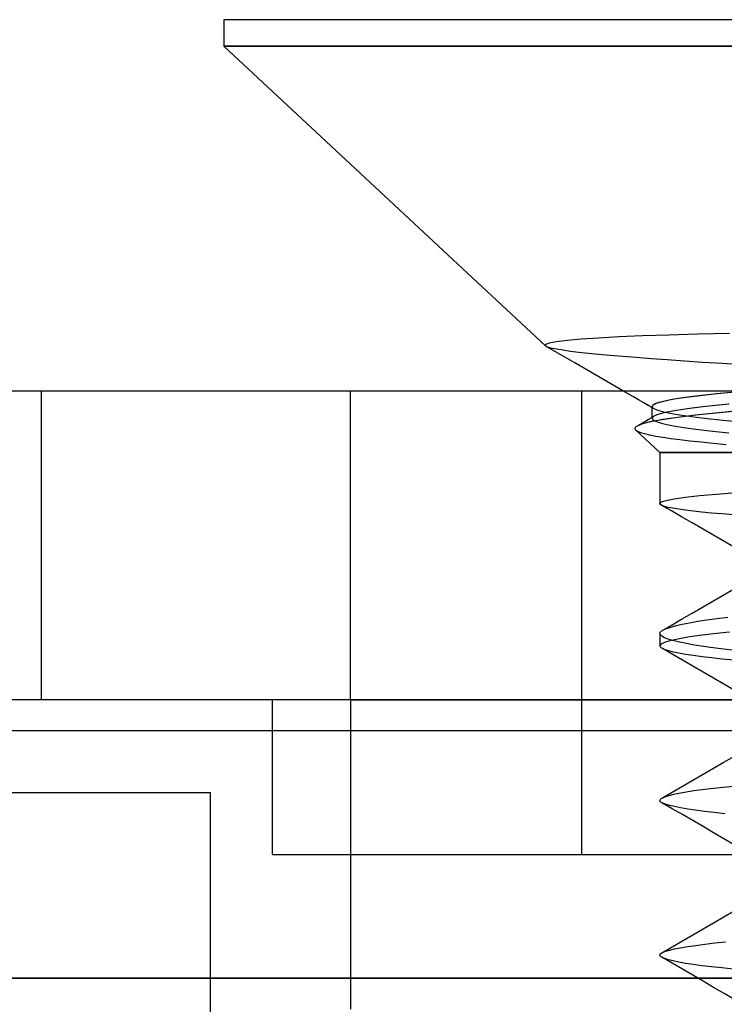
# Model space of a CAD drawing. Header units: millimetres. Extents: x -93 to 0, y 0 to 191.
# Tile 135 of 150: x -11.17 to -8.89, y 188.02 to 191.2. Entities that reach past the tile are written whole.
import ezdxf

# ---------------------------------------------------------------- set-up
doc = ezdxf.new("R2010")
doc.units = ezdxf.units.MM
doc.layers.add('MAIN-1', color=7, linetype='Continuous')
doc.layers.add('MAIN-2', color=7, linetype='Continuous')

msp = doc.modelspace()

# ---------------------------------------------------------------- linework, layer by layer
at = {"layer": 'MAIN-1'}
for p, q in [((-10.51, 191.2), (-10.51, 191.1148)), ((-4.69, 191.2), (-10.51, 191.2)), ((-10.51, 191.1148), (-4.69, 191.1148)), ((-10.51, 191.1148), (-9.4699, 190.145)), ((-9.4344, 190.1587), (-9.4577, 190.1543)), ((-9.4, 190.1629), (-9.4344, 190.1587)), ((-9.3546, 190.1669), (-9.4, 190.1629)), ((-9.2985, 190.1705), (-9.3546, 190.1669)), ((-9.2321, 190.174), (-9.2985, 190.1705)), ((-9.1562, 190.1772), (-9.2321, 190.174)), ((-9.0713, 190.1801), (-9.1562, 190.1772)), ((-8.9776, 190.1827), (-9.0713, 190.1801)), ((-8.8752, 190.1851), (-8.9776, 190.1827)), ((-9.4695, 190.1498), (-9.4699, 190.145)), ((-9.4696, 190.1447), (-9.4699, 190.145)), ((-9.4693, 190.1444), (-9.4696, 190.1447)), ((-9.4577, 190.1543), (-9.4695, 190.1498)), ((-9.4689, 190.1442), (-9.4693, 190.1444)), ((-9.4686, 190.1439), (-9.4689, 190.1442)), ((-9.4682, 190.1437), (-9.4686, 190.1439)), ((-9.4677, 190.1434), (-9.4682, 190.1437)), ((-9.4199, 190.1158), (-9.4677, 190.1435)), ((-9.3748, 190.0898), (-9.4199, 190.1158)), ((-9.3359, 190.0674), (-9.3748, 190.0898)), ((-9.2971, 190.0449), (-9.3359, 190.0674)), ((-9.2582, 190.0224), (-9.2971, 190.0449)), ((-90.5, 190), (-2.5, 190)), ((-9.2193, 190), (-9.2582, 190.0224)), ((-2.5, 189), (-90.5, 189))]:
    msp.add_line(p, q, dxfattribs=at)
at = {"layer": 'MAIN-2'}
for p, q in [((-10.51, 191.1148), (-4.69, 191.1148)), ((-4.69, 191.1148), (-10.51, 191.1148)), ((-4.69, 191.1148), (-10.51, 191.1148)), ((-9.4344, 190.1587), (-9.4577, 190.1543)), ((-9.4, 190.1629), (-9.4344, 190.1587)), ((-9.3546, 190.1669), (-9.4, 190.1629)), ((-9.2985, 190.1705), (-9.3546, 190.1669)), ((-9.2321, 190.174), (-9.2985, 190.1705)), ((-9.1562, 190.1772), (-9.2321, 190.174)), ((-9.0713, 190.1801), (-9.1562, 190.1772)), ((-8.9776, 190.1827), (-9.0713, 190.1801)), ((-8.8752, 190.1851), (-8.9776, 190.1827)), ((-9.4695, 190.1498), (-9.4699, 190.145)), ((-9.4577, 190.1543), (-9.4695, 190.1498)), ((-9.4602, 190.1403), (-9.4677, 190.1434)), ((-9.4602, 190.1403), (-9.4677, 190.1434)), ((-9.4485, 190.1372), (-9.4602, 190.1403)), ((-9.4485, 190.1372), (-9.4602, 190.1403)), ((-9.4327, 190.134), (-9.4485, 190.1372)), ((-9.4327, 190.134), (-9.4485, 190.1372)), ((-9.413, 190.1308), (-9.4327, 190.134)), ((-9.413, 190.1308), (-9.4327, 190.134)), ((-9.3895, 190.1275), (-9.413, 190.1308)), ((-9.3895, 190.1275), (-9.413, 190.1308)), ((-9.3623, 190.1242), (-9.3895, 190.1275)), ((-9.3623, 190.1242), (-9.3895, 190.1275)), ((-9.3317, 190.1209), (-9.3623, 190.1242)), ((-9.3317, 190.1209), (-9.3623, 190.1242)), ((-9.2978, 190.1175), (-9.3317, 190.1209)), ((-9.2978, 190.1175), (-9.3317, 190.1209)), ((-9.2606, 190.1141), (-9.2978, 190.1175)), ((-9.2606, 190.1141), (-9.2978, 190.1175)), ((-9.22, 190.1106), (-9.2606, 190.1141)), ((-9.22, 190.1106), (-9.2606, 190.1141)), ((-9.1761, 190.1071), (-9.22, 190.1106)), ((-9.1761, 190.1071), (-9.22, 190.1106)), ((-9.1284, 190.1035), (-9.1761, 190.1071)), ((-9.1284, 190.1035), (-9.1761, 190.1071)), ((-9.0766, 190.0997), (-9.1284, 190.1035)), ((-9.0766, 190.0997), (-9.1284, 190.1035)), ((-9.0207, 190.0959), (-9.0766, 190.0997)), ((-9.0207, 190.0959), (-9.0766, 190.0997)), ((-8.9612, 190.0919), (-9.0207, 190.0959)), ((-8.9612, 190.0919), (-9.0207, 190.0959)), ((-8.8988, 190.0879), (-8.9612, 190.0919)), ((-8.8988, 190.0879), (-8.9612, 190.0919)), ((-8.834, 190.0838), (-8.8988, 190.0879)), ((-8.834, 190.0838), (-8.8988, 190.0879)), ((-11.1, 189), (-11.1, 190)), ((-10.1, 189), (-10.1, 190)), ((-9.3525, 188.5), (-9.3525, 190)), ((-9.3525, 188.5), (-9.3525, 190)), ((-9.2025, 189.9903), (-9.2193, 190)), ((-8.8924, 189.9932), (-8.845, 189.9976)), ((-9.1857, 189.9806), (-9.2025, 189.9903)), ((-9.1689, 189.9709), (-9.1857, 189.9806)), ((-9.1521, 189.9612), (-9.1689, 189.9709)), ((-9.104, 189.9623), (-9.0875, 189.9668)), ((-9.1019, 189.963), (-9.0836, 189.9677)), ((-9.0875, 189.9668), (-9.066, 189.9713)), ((-9.0836, 189.9677), (-9.0599, 189.9724)), ((-9.066, 189.9713), (-9.0399, 189.9757)), ((-9.0599, 189.9724), (-9.0312, 189.977)), ((-9.0399, 189.9757), (-9.0094, 189.9801)), ((-9.0312, 189.977), (-8.9978, 189.9817)), ((-9.0094, 189.9801), (-8.9747, 189.9845)), ((-8.9978, 189.9817), (-8.9596, 189.9863)), ((-8.9747, 189.9845), (-8.9356, 189.9889)), ((-8.9596, 189.9863), (-8.9167, 189.9908)), ((-8.9356, 189.9889), (-8.8924, 189.9932)), ((-8.9167, 189.9908), (-8.8693, 189.9954)), ((-9.1353, 189.9515), (-9.1521, 189.9612)), ((-9.1185, 189.9418), (-9.1353, 189.9515)), ((-9.1249, 189.9491), (-9.1224, 189.9537)), ((-9.1249, 189.9491), (-9.1226, 189.9535)), ((-9.1249, 189.9489), (-9.1249, 189.9491)), ((-9.1249, 189.9489), (-9.1249, 189.9491)), ((-9.1249, 189.911), (-9.1249, 189.9491)), ((-9.1249, 189.9488), (-9.1249, 189.9489)), ((-9.1249, 189.9488), (-9.1249, 189.9489)), ((-9.1249, 189.9486), (-9.1249, 189.9488)), ((-9.1249, 189.9486), (-9.1249, 189.9488)), ((-9.1248, 189.9485), (-9.1249, 189.9486)), ((-9.1248, 189.9485), (-9.1249, 189.9486)), ((-9.1248, 189.9483), (-9.1248, 189.9485)), ((-9.1248, 189.9483), (-9.1248, 189.9485)), ((-9.1248, 189.9482), (-9.1248, 189.9483)), ((-9.1248, 189.9482), (-9.1248, 189.9483)), ((-9.1217, 189.9439), (-9.1248, 189.9482)), ((-9.1217, 189.9439), (-9.1248, 189.9482)), ((-9.1226, 189.9535), (-9.1157, 189.9579)), ((-9.1224, 189.9537), (-9.1148, 189.9583)), ((-9.1143, 189.9397), (-9.1217, 189.9439)), ((-9.1143, 189.9397), (-9.1217, 189.9439)), ((-9.1157, 189.9579), (-9.104, 189.9623)), ((-9.1148, 189.9583), (-9.1019, 189.963)), ((-9.1027, 189.9354), (-9.1143, 189.9397)), ((-9.1027, 189.9354), (-9.1143, 189.9397)), ((-9.0868, 189.9311), (-9.1027, 189.9354)), ((-9.0868, 189.9311), (-9.1027, 189.9354)), ((-9.0528, 189.9355), (-9.076, 189.9311)), ((-9.0524, 189.9355), (-9.0757, 189.9312)), ((-9.0259, 189.9397), (-9.0528, 189.9355)), ((-9.0254, 189.9398), (-9.0524, 189.9355)), ((-8.9954, 189.9439), (-9.0259, 189.9397)), ((-8.9947, 189.944), (-9.0254, 189.9398)), ((-8.9609, 189.948), (-8.9954, 189.9439)), ((-8.9599, 189.9481), (-8.9947, 189.944)), ((-8.9216, 189.9522), (-8.9609, 189.948)), ((-8.9204, 189.9523), (-8.9599, 189.9481)), ((-8.8774, 189.9565), (-8.9216, 189.9522)), ((-8.8471, 189.9346), (-8.9206, 189.9276)), ((-8.8758, 189.9567), (-8.9204, 189.9523)), ((-8.829, 189.9362), (-8.907, 189.929)), ((-9.1559, 189.8965), (-9.1467, 189.9019)), ((-9.1467, 189.9019), (-9.1374, 189.9073)), ((-9.1374, 189.9073), (-9.1281, 189.9127)), ((-9.0902, 189.9068), (-9.129, 189.8997)), ((-9.1281, 189.9127), (-9.1189, 189.9181)), ((-9.0859, 189.9075), (-9.1268, 189.9002)), ((-9.1248, 189.9122), (-9.1249, 189.911)), ((-9.1248, 189.9122), (-9.1249, 189.911)), ((-9.1249, 189.911), (-9.1227, 189.9068)), ((-9.1249, 189.911), (-9.1227, 189.9068)), ((-9.1243, 189.9134), (-9.1248, 189.9122)), ((-9.1243, 189.9134), (-9.1248, 189.9122)), ((-9.1235, 189.9146), (-9.1243, 189.9134)), ((-9.1235, 189.9146), (-9.1243, 189.9134)), ((-9.1223, 189.9158), (-9.1235, 189.9146)), ((-9.1223, 189.9158), (-9.1235, 189.9146)), ((-9.1227, 189.9068), (-9.1163, 189.9025)), ((-9.1227, 189.9068), (-9.1163, 189.9025)), ((-9.1208, 189.917), (-9.1223, 189.9158)), ((-9.1208, 189.917), (-9.1223, 189.9158)), ((-9.119, 189.9182), (-9.1208, 189.917)), ((-9.119, 189.9182), (-9.1208, 189.917)), ((-9.1093, 189.9225), (-9.119, 189.9182)), ((-9.1093, 189.9225), (-9.119, 189.9182)), ((-9.1163, 189.9025), (-9.1057, 189.8983)), ((-9.1163, 189.9025), (-9.1057, 189.8983)), ((-9.095, 189.9268), (-9.1093, 189.9225)), ((-9.0948, 189.9268), (-9.1093, 189.9225)), ((-9.076, 189.9311), (-9.095, 189.9268)), ((-9.0757, 189.9312), (-9.0948, 189.9268)), ((-9.0417, 189.9138), (-9.0902, 189.9068)), ((-9.0667, 189.9269), (-9.0868, 189.9311)), ((-9.0667, 189.9269), (-9.0868, 189.9311)), ((-9.0347, 189.9147), (-9.0859, 189.9075)), ((-9.0424, 189.9226), (-9.0667, 189.9269)), ((-9.0424, 189.9226), (-9.0667, 189.9269)), ((-9.014, 189.9182), (-9.0424, 189.9226)), ((-9.014, 189.9182), (-9.0424, 189.9226)), ((-8.9852, 189.9208), (-9.0417, 189.9138)), ((-8.9753, 189.9219), (-9.0347, 189.9147)), ((-8.9816, 189.9139), (-9.014, 189.9182)), ((-8.9816, 189.9139), (-9.014, 189.9182)), ((-8.9206, 189.9276), (-8.9852, 189.9208)), ((-8.9454, 189.9096), (-8.9816, 189.9139)), ((-8.9454, 189.9096), (-8.9816, 189.9139)), ((-8.907, 189.929), (-8.9753, 189.9219)), ((-8.9055, 189.9053), (-8.9454, 189.9096)), ((-8.9055, 189.9053), (-8.9454, 189.9096)), ((-8.8622, 189.901), (-8.9055, 189.9053)), ((-8.8622, 189.901), (-8.9055, 189.9053)), ((-9.1807, 189.8795), (-9.181, 189.8774)), ((-9.181, 189.8774), (-9.1803, 189.8753)), ((-9.1795, 189.8817), (-9.1807, 189.8795)), ((-9.1803, 189.8753), (-9.1785, 189.8732)), ((-9.1772, 189.8838), (-9.1795, 189.8817)), ((-9.1785, 189.8732), (-9.1725, 189.8693)), ((-9.1785, 189.8732), (-9.1, 189.8)), ((-9.1785, 189.8732), (-9.1725, 189.8693)), ((-9.1738, 189.886), (-9.1772, 189.8838)), ((-9.1744, 189.8857), (-9.1652, 189.8911)), ((-9.156, 189.893), (-9.1738, 189.886)), ((-9.1567, 189.8928), (-9.1738, 189.886)), ((-9.1652, 189.8911), (-9.1559, 189.8965)), ((-9.129, 189.8997), (-9.1567, 189.8928)), ((-9.1268, 189.9002), (-9.156, 189.893)), ((-9.1057, 189.8983), (-9.0911, 189.894)), ((-9.1057, 189.8983), (-9.0911, 189.894)), ((-9.0911, 189.894), (-9.0723, 189.8898)), ((-9.0911, 189.894), (-9.0723, 189.8898)), ((-9.0723, 189.8898), (-9.0495, 189.8856)), ((-9.0723, 189.8898), (-9.0495, 189.8856)), ((-9.0495, 189.8856), (-9.0226, 189.8814)), ((-9.0495, 189.8856), (-9.0226, 189.8814)), ((-9.0226, 189.8814), (-8.9918, 189.8771)), ((-9.0226, 189.8814), (-8.9918, 189.8771)), ((-8.9918, 189.8771), (-8.9572, 189.8728)), ((-8.9918, 189.8771), (-8.9572, 189.8728)), ((-8.9572, 189.8728), (-8.919, 189.8686)), ((-8.9572, 189.8728), (-8.919, 189.8686)), ((-9.1725, 189.8693), (-9.1629, 189.8653)), ((-9.1725, 189.8693), (-9.1629, 189.8653)), ((-9.1629, 189.8653), (-9.1498, 189.8614)), ((-9.1629, 189.8653), (-9.1498, 189.8614)), ((-9.1498, 189.8614), (-9.1333, 189.8575)), ((-9.1498, 189.8614), (-9.1333, 189.8575)), ((-9.1333, 189.8575), (-9.1134, 189.8536)), ((-9.1333, 189.8575), (-9.1134, 189.8536)), ((-9.1134, 189.8536), (-9.0904, 189.8497)), ((-9.1134, 189.8536), (-9.0904, 189.8497)), ((-9.0904, 189.8497), (-9.0644, 189.8459)), ((-9.0904, 189.8497), (-9.0644, 189.8459)), ((-9.0644, 189.8459), (-9.0353, 189.8421)), ((-9.0644, 189.8459), (-9.0353, 189.8421)), ((-9.0353, 189.8421), (-9.0029, 189.8383)), ((-9.0353, 189.8421), (-9.0029, 189.8383)), ((-9.0029, 189.8383), (-8.9669, 189.8344)), ((-9.0029, 189.8383), (-8.9669, 189.8344)), ((-8.919, 189.8686), (-8.8774, 189.8643)), ((-8.919, 189.8686), (-8.8774, 189.8643)), ((-8.9669, 189.8344), (-8.9275, 189.8306)), ((-8.9669, 189.8344), (-8.9275, 189.8306)), ((-8.9275, 189.8306), (-8.885, 189.8266)), ((-8.9275, 189.8306), (-8.885, 189.8266)), ((-9.1, 189.8), (-8.5195, 189.8)), ((-9.1, 189.8), (-9.1, 189.6351)), ((-6.1433, 189.8), (-9.1, 189.8)), ((-9.1, 189.8), (-8.5195, 189.8)), ((-9.1, 189.8), (-9.1, 189.6351)), ((-6.1433, 189.8), (-9.1, 189.8)), ((-9.0792, 189.6454), (-9.0534, 189.6507)), ((-9.0792, 189.6454), (-9.0534, 189.6507)), ((-9.0534, 189.6507), (-9.0173, 189.6558)), ((-9.0534, 189.6507), (-9.0173, 189.6558)), ((-9.0173, 189.6558), (-8.9715, 189.661)), ((-9.0173, 189.6558), (-8.9715, 189.661)), ((-8.9715, 189.661), (-8.9163, 189.666)), ((-8.9715, 189.661), (-8.9163, 189.666)), ((-8.9163, 189.666), (-8.8527, 189.671)), ((-8.9163, 189.666), (-8.8527, 189.671)), ((-9.1, 189.6351), (-9.0948, 189.6403)), ((-9.1, 189.6351), (-9.0948, 189.6403)), ((-9.0999, 189.6346), (-9.1, 189.6351)), ((-9.0999, 189.6346), (-9.1, 189.6351)), ((-9.0998, 189.6341), (-9.0999, 189.6346)), ((-9.0998, 189.6341), (-9.0999, 189.6346)), ((-9.0996, 189.6336), (-9.0998, 189.6341)), ((-9.0996, 189.6336), (-9.0998, 189.6341)), ((-9.0992, 189.6331), (-9.0996, 189.6336)), ((-9.0992, 189.6331), (-9.0996, 189.6336)), ((-9.0988, 189.6326), (-9.0992, 189.6331)), ((-9.0988, 189.6326), (-9.0992, 189.6331)), ((-9.0983, 189.632), (-9.0988, 189.6326)), ((-9.0983, 189.632), (-9.0988, 189.6326)), ((-9.0932, 189.629), (-9.0983, 189.632)), ((-9.0932, 189.629), (-9.0983, 189.632)), ((-9.0627, 189.6112), (-9.0959, 189.6304)), ((-9.0627, 189.6112), (-9.0959, 189.6304)), ((-9.0948, 189.6403), (-9.0792, 189.6454)), ((-9.0948, 189.6403), (-9.0792, 189.6454)), ((-9.0847, 189.626), (-9.0932, 189.629)), ((-9.0847, 189.626), (-9.0932, 189.629)), ((-9.0728, 189.623), (-9.0847, 189.626)), ((-9.0728, 189.623), (-9.0847, 189.626)), ((-9.0576, 189.6199), (-9.0728, 189.623)), ((-9.0576, 189.6199), (-9.0728, 189.623)), ((-9.039, 189.6169), (-9.0576, 189.6199)), ((-9.039, 189.6169), (-9.0576, 189.6199)), ((-9.0171, 189.6138), (-9.039, 189.6169)), ((-9.0171, 189.6138), (-9.039, 189.6169)), ((-9.0295, 189.592), (-9.0627, 189.6112)), ((-9.0295, 189.592), (-9.0627, 189.6112)), ((-8.996, 189.5726), (-9.0295, 189.592)), ((-8.996, 189.5726), (-9.0295, 189.592)), ((-8.992, 189.6108), (-9.0171, 189.6138)), ((-8.992, 189.6108), (-9.0171, 189.6138)), ((-8.9639, 189.6077), (-8.992, 189.6108)), ((-8.9639, 189.6077), (-8.992, 189.6108)), ((-8.9328, 189.6046), (-8.9639, 189.6077)), ((-8.9328, 189.6046), (-8.9639, 189.6077)), ((-8.8988, 189.6016), (-8.9328, 189.6046)), ((-8.8988, 189.6016), (-8.9328, 189.6046)), ((-8.8622, 189.5985), (-8.8988, 189.6016)), ((-8.8622, 189.5985), (-8.8988, 189.6016)), ((-8.9625, 189.5531), (-8.996, 189.5726)), ((-8.9625, 189.5531), (-8.996, 189.5726)), ((-8.929, 189.5337), (-8.9625, 189.5531)), ((-8.929, 189.5337), (-8.9625, 189.5531)), ((-8.8955, 189.5143), (-8.929, 189.5337)), ((-8.8955, 189.5143), (-8.929, 189.5337)), ((-8.862, 189.4949), (-8.8955, 189.5143)), ((-8.862, 189.4949), (-8.8955, 189.5143)), ((-8.929, 189.3197), (-8.8955, 189.3392)), ((-8.929, 189.3197), (-8.8955, 189.3392)), ((-8.8955, 189.3392), (-8.862, 189.3587)), ((-8.8955, 189.3392), (-8.862, 189.3587)), ((-8.996, 189.2808), (-8.9625, 189.3002)), ((-8.996, 189.2808), (-8.9625, 189.3002)), ((-8.9625, 189.3002), (-8.929, 189.3197)), ((-8.9625, 189.3002), (-8.929, 189.3197)), ((-9.0295, 189.2613), (-8.996, 189.2808)), ((-9.0295, 189.2613), (-8.996, 189.2808)), ((-8.9158, 189.2636), (-8.8806, 189.2682)), ((-8.9158, 189.2636), (-8.8806, 189.2682)), ((-9.0906, 189.2258), (-9.06, 189.2435)), ((-9.0906, 189.2258), (-9.06, 189.2435)), ((-9.0782, 189.2315), (-9.0645, 189.236)), ((-9.0782, 189.2315), (-9.0645, 189.236)), ((-9.0645, 189.236), (-9.0475, 189.2406)), ((-9.0645, 189.236), (-9.0475, 189.2406)), ((-9.06, 189.2435), (-9.0295, 189.2613)), ((-9.06, 189.2435), (-9.0295, 189.2613)), ((-9.0475, 189.2406), (-9.0273, 189.2452)), ((-9.0475, 189.2406), (-9.0273, 189.2452)), ((-9.0273, 189.2452), (-9.004, 189.2498)), ((-9.0273, 189.2452), (-9.004, 189.2498)), ((-9.004, 189.2498), (-8.9775, 189.2544)), ((-9.004, 189.2498), (-8.9775, 189.2544)), ((-8.9775, 189.2544), (-8.9481, 189.259)), ((-8.9775, 189.2544), (-8.9481, 189.259)), ((-8.9481, 189.259), (-8.9158, 189.2636)), ((-8.9481, 189.259), (-8.9158, 189.2636)), ((-9.1, 189.2149), (-9.0999, 189.2162)), ((-9.1, 189.2149), (-9.0999, 189.2162)), ((-9.0983, 189.2104), (-9.1, 189.2149)), ((-9.1, 189.2149), (-9.1, 189.1751)), ((-9.0983, 189.2104), (-9.1, 189.2149)), ((-9.1, 189.2149), (-9.1, 189.1751)), ((-9.0999, 189.2162), (-9.0995, 189.2174)), ((-9.0999, 189.2162), (-9.0995, 189.2174)), ((-9.0995, 189.2174), (-9.0989, 189.2186)), ((-9.0995, 189.2174), (-9.0989, 189.2186)), ((-9.0989, 189.2186), (-9.098, 189.2199)), ((-9.0989, 189.2186), (-9.098, 189.2199)), ((-9.0933, 189.2059), (-9.0983, 189.2104)), ((-9.0933, 189.2059), (-9.0983, 189.2104)), ((-9.098, 189.2199), (-9.0969, 189.2211)), ((-9.098, 189.2199), (-9.0969, 189.2211)), ((-9.0969, 189.2211), (-9.0956, 189.2223)), ((-9.0969, 189.2211), (-9.0956, 189.2223)), ((-9.0956, 189.2223), (-9.0886, 189.2269)), ((-9.0956, 189.2223), (-9.0886, 189.2269)), ((-9.085, 189.2014), (-9.0933, 189.2059)), ((-9.085, 189.2014), (-9.0933, 189.2059)), ((-9.0886, 189.2269), (-9.0782, 189.2315)), ((-9.0886, 189.2269), (-9.0782, 189.2315)), ((-9.0734, 189.1969), (-9.085, 189.2014)), ((-9.0734, 189.1969), (-9.085, 189.2014)), ((-9.01, 189.2027), (-9.0421, 189.1972)), ((-9.01, 189.2027), (-9.0421, 189.1972)), ((-8.9713, 189.2082), (-9.01, 189.2027)), ((-8.9713, 189.2082), (-9.01, 189.2027)), ((-8.9262, 189.2137), (-8.9713, 189.2082)), ((-8.9262, 189.2137), (-8.9713, 189.2082)), ((-8.8749, 189.2192), (-8.9262, 189.2137)), ((-8.8749, 189.2192), (-8.9262, 189.2137)), ((-9.0963, 189.1807), (-9.1, 189.1751)), ((-9.0963, 189.1807), (-9.1, 189.1751)), ((-9.1, 189.1751), (-9.0998, 189.1738)), ((-9.1, 189.1751), (-9.0998, 189.1738)), ((-9.0998, 189.1738), (-9.0992, 189.1725)), ((-9.0998, 189.1738), (-9.0992, 189.1725)), ((-9.0992, 189.1725), (-9.0982, 189.1712)), ((-9.0992, 189.1725), (-9.0982, 189.1712)), ((-9.0982, 189.1712), (-9.0968, 189.1699)), ((-9.0982, 189.1712), (-9.0968, 189.1699)), ((-9.0968, 189.1699), (-9.095, 189.1686)), ((-9.0968, 189.1699), (-9.095, 189.1686)), ((-9.0854, 189.1861), (-9.0963, 189.1807)), ((-9.0854, 189.1861), (-9.0963, 189.1807)), ((-9.0673, 189.1916), (-9.0854, 189.1861)), ((-9.0673, 189.1916), (-9.0854, 189.1861)), ((-9.0585, 189.1924), (-9.0734, 189.1969)), ((-9.0585, 189.1924), (-9.0734, 189.1969)), ((-9.0421, 189.1972), (-9.0673, 189.1916)), ((-9.0421, 189.1972), (-9.0673, 189.1916)), ((-9.0404, 189.1879), (-9.0585, 189.1924)), ((-9.0404, 189.1879), (-9.0585, 189.1924)), ((-9.019, 189.1834), (-9.0404, 189.1879)), ((-9.019, 189.1834), (-9.0404, 189.1879)), ((-8.9943, 189.1789), (-9.019, 189.1834)), ((-8.9943, 189.1789), (-9.019, 189.1834)), ((-8.9666, 189.1744), (-8.9943, 189.1789)), ((-8.9666, 189.1744), (-8.9943, 189.1789)), ((-8.9359, 189.17), (-8.9666, 189.1744)), ((-8.9359, 189.17), (-8.9666, 189.1744)), ((-8.9026, 189.1655), (-8.9359, 189.17)), ((-8.9026, 189.1655), (-8.9359, 189.17)), ((-9.095, 189.1686), (-9.0929, 189.1673)), ((-9.095, 189.1686), (-9.0929, 189.1673)), ((-9.0602, 189.1483), (-9.0936, 189.1677)), ((-9.0602, 189.1483), (-9.0936, 189.1677)), ((-9.0929, 189.1673), (-9.0843, 189.1635)), ((-9.0929, 189.1673), (-9.0843, 189.1635)), ((-9.0843, 189.1635), (-9.0724, 189.1597)), ((-9.0843, 189.1635), (-9.0724, 189.1597)), ((-9.0724, 189.1597), (-9.0572, 189.1559)), ((-9.0724, 189.1597), (-9.0572, 189.1559)), ((-9.0268, 189.1289), (-9.0602, 189.1483)), ((-9.0268, 189.1289), (-9.0602, 189.1483)), ((-9.0572, 189.1559), (-9.0386, 189.1522)), ((-9.0572, 189.1559), (-9.0386, 189.1522)), ((-9.0386, 189.1522), (-9.0168, 189.1484)), ((-9.0386, 189.1522), (-9.0168, 189.1484)), ((-9.0168, 189.1484), (-8.9918, 189.1446)), ((-9.0168, 189.1484), (-8.9918, 189.1446)), ((-8.9918, 189.1446), (-8.9636, 189.1408)), ((-8.9918, 189.1446), (-8.9636, 189.1408)), ((-8.9636, 189.1408), (-8.9325, 189.137)), ((-8.9636, 189.1408), (-8.9325, 189.137)), ((-8.9325, 189.137), (-8.8986, 189.1333)), ((-8.9325, 189.137), (-8.8986, 189.1333)), ((-8.8665, 189.1611), (-8.9026, 189.1655)), ((-8.8665, 189.1611), (-8.9026, 189.1655)), ((-8.9934, 189.1095), (-9.0268, 189.1289)), ((-8.9934, 189.1095), (-9.0268, 189.1289)), ((-8.96, 189.0902), (-8.9934, 189.1095)), ((-8.96, 189.0902), (-8.9934, 189.1095)), ((-8.8986, 189.1333), (-8.862, 189.1295)), ((-8.8986, 189.1333), (-8.862, 189.1295)), ((-8.9264, 189.0707), (-8.96, 189.0902)), ((-8.9264, 189.0707), (-8.96, 189.0902)), ((-8.8929, 189.0512), (-8.9264, 189.0707)), ((-8.8929, 189.0512), (-8.9264, 189.0707)), ((-8.8593, 189.0317), (-8.8929, 189.0512)), ((-8.8593, 189.0317), (-8.8929, 189.0512)), ((-2.5, 189), (-90.5, 189)), ((-10.3525, 188.5), (-10.3525, 189)), ((-10.1, 189), (-10.1, 189)), ((-10.1, 189), (-10.1, 188)), ((-10.1, 189), (-1.1, 189)), ((-3.4, 188.9), (-89.6, 188.9)), ((-8.9261, 188.7792), (-8.8926, 188.7987)), ((-8.9261, 188.7792), (-8.8926, 188.7987)), ((-8.8926, 188.7987), (-8.8591, 188.8182)), ((-8.8926, 188.7987), (-8.8591, 188.8182)), ((-8.9932, 188.7403), (-8.9597, 188.7598)), ((-8.9932, 188.7403), (-8.9597, 188.7598)), ((-8.9597, 188.7598), (-8.9261, 188.7792)), ((-8.9597, 188.7598), (-8.9261, 188.7792)), ((-9.0267, 188.7209), (-8.9932, 188.7403)), ((-9.0267, 188.7209), (-8.9932, 188.7403)), ((-10.5525, 188.7), (-82.6475, 188.7)), ((-10.5525, 187.6), (-10.5525, 188.7)), ((-10.5525, 188.7), (-10.5525, 188.7)), ((-9.0936, 188.682), (-9.0602, 188.7015)), ((-9.0936, 188.682), (-9.0602, 188.7015)), ((-9.0563, 188.6941), (-9.0782, 188.6883)), ((-9.0563, 188.6941), (-9.0782, 188.6883)), ((-9.0602, 188.7015), (-9.0267, 188.7209)), ((-9.0602, 188.7015), (-9.0267, 188.7209)), ((-9.0269, 188.6999), (-9.0563, 188.6941)), ((-9.0269, 188.6999), (-9.0563, 188.6941)), ((-8.99, 188.7057), (-9.0269, 188.6999)), ((-8.99, 188.7057), (-9.0269, 188.6999)), ((-8.9461, 188.7114), (-8.99, 188.7057)), ((-8.9461, 188.7114), (-8.99, 188.7057)), ((-8.8953, 188.7171), (-8.9461, 188.7114)), ((-8.8953, 188.7171), (-8.9461, 188.7114)), ((-8.8381, 188.7227), (-8.8953, 188.7171)), ((-8.8381, 188.7227), (-8.8953, 188.7171)), ((-9.0997, 188.6762), (-9.0999, 188.6749)), ((-9.0997, 188.6762), (-9.0999, 188.6749)), ((-9.0998, 188.6741), (-9.0999, 188.6749)), ((-9.0998, 188.6741), (-9.0999, 188.6749)), ((-9.0996, 188.6733), (-9.0998, 188.6741)), ((-9.0996, 188.6733), (-9.0998, 188.6741)), ((-9.0991, 188.6775), (-9.0997, 188.6762)), ((-9.0991, 188.6775), (-9.0997, 188.6762)), ((-9.0991, 188.6724), (-9.0996, 188.6733)), ((-9.0991, 188.6724), (-9.0996, 188.6733)), ((-9.098, 188.6788), (-9.0991, 188.6775)), ((-9.098, 188.6788), (-9.0991, 188.6775)), ((-9.0985, 188.6716), (-9.0991, 188.6724)), ((-9.0985, 188.6716), (-9.0991, 188.6724)), ((-9.0978, 188.6708), (-9.0985, 188.6716)), ((-9.0978, 188.6708), (-9.0985, 188.6716)), ((-9.0966, 188.6801), (-9.098, 188.6788)), ((-9.0966, 188.6801), (-9.098, 188.6788)), ((-9.0968, 188.6699), (-9.0978, 188.6708)), ((-9.0968, 188.6699), (-9.0978, 188.6708)), ((-9.0907, 188.6663), (-9.0968, 188.6699)), ((-9.0907, 188.6663), (-9.0968, 188.6699)), ((-9.0948, 188.6814), (-9.0966, 188.6801)), ((-9.0948, 188.6814), (-9.0966, 188.6801)), ((-9.0926, 188.6826), (-9.0948, 188.6814)), ((-9.0926, 188.6826), (-9.0948, 188.6814)), ((-9.0604, 188.6485), (-9.0938, 188.6679)), ((-9.0604, 188.6485), (-9.0938, 188.6679)), ((-9.0782, 188.6883), (-9.0926, 188.6826)), ((-9.0782, 188.6883), (-9.0926, 188.6826)), ((-9.0812, 188.6626), (-9.0907, 188.6663)), ((-9.0812, 188.6626), (-9.0907, 188.6663)), ((-9.0683, 188.6589), (-9.0812, 188.6626)), ((-9.0683, 188.6589), (-9.0812, 188.6626)), ((-9.0522, 188.6551), (-9.0683, 188.6589)), ((-9.0522, 188.6551), (-9.0683, 188.6589)), ((-9.027, 188.6292), (-9.0604, 188.6485)), ((-9.027, 188.6292), (-9.0604, 188.6485)), ((-9.0327, 188.6513), (-9.0522, 188.6551)), ((-9.0327, 188.6513), (-9.0522, 188.6551)), ((-9.01, 188.6474), (-9.0327, 188.6513)), ((-9.01, 188.6474), (-9.0327, 188.6513)), ((-8.9936, 188.6098), (-9.027, 188.6292)), ((-8.9936, 188.6098), (-9.027, 188.6292)), ((-8.9843, 188.6436), (-9.01, 188.6474)), ((-8.9843, 188.6436), (-9.01, 188.6474)), ((-8.9555, 188.6398), (-8.9843, 188.6436)), ((-8.9555, 188.6398), (-8.9843, 188.6436)), ((-8.9241, 188.636), (-8.9555, 188.6398)), ((-8.9241, 188.636), (-8.9555, 188.6398)), ((-8.8899, 188.6323), (-8.9241, 188.636)), ((-8.8899, 188.6323), (-8.9241, 188.636)), ((-8.9601, 188.5904), (-8.9936, 188.6098)), ((-8.9601, 188.5904), (-8.9936, 188.6098)), ((-8.9266, 188.5709), (-8.9601, 188.5904)), ((-8.9266, 188.5709), (-8.9601, 188.5904)), ((-8.893, 188.5514), (-8.9266, 188.5709)), ((-8.893, 188.5514), (-8.9266, 188.5709)), ((-8.8594, 188.5319), (-8.893, 188.5514)), ((-8.8594, 188.5319), (-8.893, 188.5514)), ((-10.3525, 188.5), (-7.6, 188.5)), ((-8.8931, 188.2987), (-8.8595, 188.3182)), ((-8.8931, 188.2987), (-8.8595, 188.3182)), ((-8.9601, 188.2598), (-8.9266, 188.2792)), ((-8.9601, 188.2598), (-8.9266, 188.2792)), ((-8.9266, 188.2792), (-8.8931, 188.2987)), ((-8.9266, 188.2792), (-8.8931, 188.2987)), ((-8.9935, 188.2404), (-8.9601, 188.2598)), ((-8.9935, 188.2404), (-8.9601, 188.2598)), ((-9.0604, 188.2016), (-9.027, 188.221)), ((-9.0604, 188.2016), (-9.027, 188.221)), ((-9.027, 188.221), (-8.9935, 188.2404)), ((-9.027, 188.221), (-8.9935, 188.2404)), ((-8.9544, 188.2104), (-8.9223, 188.2142)), ((-8.9544, 188.2104), (-8.9223, 188.2142)), ((-8.9223, 188.2142), (-8.8874, 188.2181)), ((-8.9223, 188.2142), (-8.8874, 188.2181)), ((-9.0972, 188.1799), (-9.0912, 188.1836)), ((-9.0972, 188.1799), (-9.0912, 188.1836)), ((-9.0938, 188.1822), (-9.0604, 188.2016)), ((-9.0938, 188.1822), (-9.0604, 188.2016)), ((-9.0912, 188.1836), (-9.0818, 188.1874)), ((-9.0912, 188.1836), (-9.0818, 188.1874)), ((-9.0818, 188.1874), (-9.0689, 188.1912)), ((-9.0818, 188.1874), (-9.0689, 188.1912)), ((-9.0689, 188.1912), (-9.0525, 188.195)), ((-9.0689, 188.1912), (-9.0525, 188.195)), ((-9.0525, 188.195), (-9.0328, 188.1988)), ((-9.0525, 188.195), (-9.0328, 188.1988)), ((-9.0328, 188.1988), (-9.0099, 188.2027)), ((-9.0328, 188.1988), (-9.0099, 188.2027)), ((-9.0099, 188.2027), (-8.9837, 188.2065)), ((-9.0099, 188.2027), (-8.9837, 188.2065)), ((-8.9837, 188.2065), (-8.9544, 188.2104)), ((-8.9837, 188.2065), (-8.9544, 188.2104)), ((-9.0998, 188.1751), (-9.0997, 188.1759)), ((-9.0998, 188.1751), (-9.0997, 188.1759)), ((-9.0996, 188.1739), (-9.0998, 188.1751)), ((-9.0996, 188.1739), (-9.0998, 188.1751)), ((-9.0997, 188.1759), (-9.0995, 188.1767)), ((-9.0997, 188.1759), (-9.0995, 188.1767)), ((-9.0989, 188.1726), (-9.0996, 188.1739)), ((-9.0989, 188.1726), (-9.0996, 188.1739)), ((-9.0995, 188.1767), (-9.0992, 188.1775)), ((-9.0995, 188.1767), (-9.0992, 188.1775)), ((-9.0992, 188.1775), (-9.0986, 188.1783)), ((-9.0992, 188.1775), (-9.0986, 188.1783)), ((-9.098, 188.1713), (-9.0989, 188.1726)), ((-9.098, 188.1713), (-9.0989, 188.1726)), ((-9.0986, 188.1783), (-9.098, 188.1791)), ((-9.0986, 188.1783), (-9.098, 188.1791)), ((-9.098, 188.1791), (-9.0972, 188.1799)), ((-9.098, 188.1791), (-9.0972, 188.1799)), ((-9.0966, 188.17), (-9.098, 188.1713)), ((-9.0966, 188.17), (-9.098, 188.1713)), ((-9.0948, 188.1687), (-9.0966, 188.17)), ((-9.0948, 188.1687), (-9.0966, 188.17)), ((-9.0927, 188.1674), (-9.0948, 188.1687)), ((-9.0927, 188.1674), (-9.0948, 188.1687)), ((-9.0599, 188.1484), (-9.0933, 188.1678)), ((-9.0599, 188.1484), (-9.0933, 188.1678)), ((-9.0841, 188.1637), (-9.0927, 188.1674)), ((-9.0841, 188.1637), (-9.0927, 188.1674)), ((-9.0722, 188.1598), (-9.0841, 188.1637)), ((-9.0722, 188.1598), (-9.0841, 188.1637)), ((-9.057, 188.156), (-9.0722, 188.1598)), ((-9.057, 188.156), (-9.0722, 188.1598)), ((-9.0386, 188.1521), (-9.057, 188.156)), ((-9.0386, 188.1521), (-9.057, 188.156)), ((-9.0169, 188.1483), (-9.0386, 188.1521)), ((-9.0169, 188.1483), (-9.0386, 188.1521)), ((-9.0264, 188.129), (-9.0599, 188.1484)), ((-9.0264, 188.129), (-9.0599, 188.1484)), ((-8.993, 188.1096), (-9.0264, 188.129)), ((-8.993, 188.1096), (-9.0264, 188.129)), ((-8.992, 188.1446), (-9.0169, 188.1483)), ((-8.992, 188.1446), (-9.0169, 188.1483)), ((-8.964, 188.1408), (-8.992, 188.1446)), ((-8.964, 188.1408), (-8.992, 188.1446)), ((-8.933, 188.1371), (-8.964, 188.1408)), ((-8.933, 188.1371), (-8.964, 188.1408)), ((-8.8992, 188.1335), (-8.933, 188.1371)), ((-8.8992, 188.1335), (-8.933, 188.1371)), ((-8.8626, 188.1298), (-8.8992, 188.1335)), ((-8.8626, 188.1298), (-8.8992, 188.1335)), ((-91.1, 188.1), (-1.9, 188.1)), ((-3.4, 188.1), (-89.6, 188.1)), ((-8.9596, 188.0902), (-8.993, 188.1096)), ((-8.9596, 188.0902), (-8.993, 188.1096)), ((-8.926, 188.0707), (-8.9596, 188.0902)), ((-8.926, 188.0707), (-8.9596, 188.0902)), ((-8.8925, 188.0513), (-8.926, 188.0707)), ((-8.8925, 188.0513), (-8.926, 188.0707)), ((-8.8589, 188.0318), (-8.8925, 188.0513)), ((-8.8589, 188.0318), (-8.8925, 188.0513))]:
    msp.add_line(p, q, dxfattribs=at)

doc.saveas('drawing.dxf')
